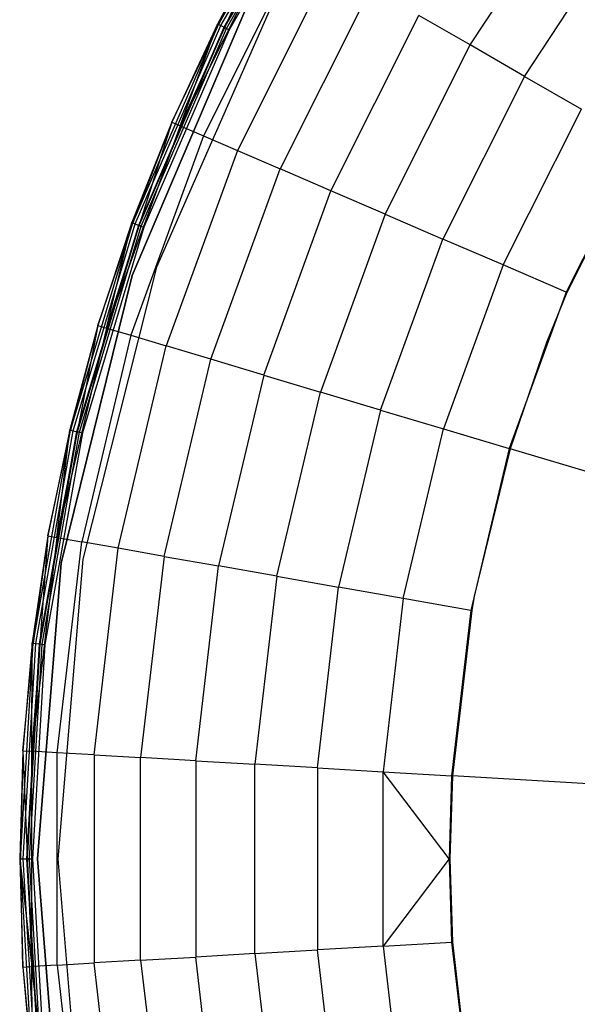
# Model space of a CAD drawing. Extents: x -29 to 29, y -26.9 to 31.
# Tile 12 of 43: x -29 to -20.3, y -0.2 to 15.1. Entities that reach past the tile are written whole.
import ezdxf

# ---------------------------------------------------------------- set-up
doc = ezdxf.new("R2010")
doc.units = 0
doc.header["$LTSCALE"] = 2.54
doc.layers.get('0').update_dxf_attribs({"color": 13, "linetype": 'CONTINUOUS'})

# ---------------------------------------------------------------- blocks, each defined once
blk = doc.blocks.new('GRUPUJ_2')
at = {"color": 0}
for p, q in [((3.094, 41.974, 0.129), (4.778, 44.891, 0.129)), ((3.094, 41.974, 0.129), (4.778, 44.891, 0.129)), ((3.132, 41.955, 0.061), (4.814, 44.867, 0.061)), ((3.132, 41.955, 0.061), (4.814, 44.867, 0.061)), ((3.183, 41.929, 0.117), (4.862, 44.836, 0.117)), ((3.191, 41.925, 0.016), (4.868, 44.831, 0.016)), ((3.191, 41.925, 0.016), (4.868, 44.831, 0.016)), ((3.219, 41.911, 0.09), (4.895, 44.814, 0.09)), ((4.934, 44.788), (3.261, 41.89)), ((4.934, 44.788), (3.261, 41.89)), ((7.016, 41.654, 13.698), (8.636, 44.118, 13.698)), ((7.016, 41.654, 13.698), (8.636, 44.118, 13.698)), ((3.882, 43.464, 0.207), (2.5, 40.396, 2.524)), ((3.882, 43.464, 0.207), (2.5, 40.396, 2.524)), ((3.882, 43.464, 0.207), (3.082, 41.98, 0.207)), ((3.882, 43.464, 0.207), (3.082, 41.98, 0.207)), ((3.882, 43.464, 0.207), (3.094, 41.974, 0.129)), ((3.882, 43.464, 0.207), (3.094, 41.974, 0.129)), ((7.864, 41.165, 14.782), (9.422, 43.533, 14.782)), ((7.864, 41.165, 14.782), (9.422, 43.533, 14.782)), ((4.005, 43.392, 2.524), (2.5, 40.396, 2.524)), ((4.005, 43.392, 2.524), (2.5, 40.396, 2.524)), ((4.345, 43.196, 5.595), (2.861, 40.241, 5.595)), ((4.345, 43.196, 5.595), (2.861, 40.241, 5.595)), ((4.845, 42.908, 8.226), (3.391, 40.012, 8.226)), ((4.845, 42.908, 8.226), (3.391, 40.012, 8.226)), ((4.016, 42.483), (2.133, 38.191)), ((4.016, 42.483, 0.08), (2.133, 38.191, 0.08)), ((4.016, 42.483), (2.133, 38.191)), ((5.473, 42.545, 10.431), (4.056, 39.725, 10.431)), ((5.473, 42.545, 10.431), (4.056, 39.725, 10.431)), ((3.563, 42.313, 0.08), (1.753, 38.064, 0.08)), ((1.753, 38.064, 0.2), (3.563, 42.313, 0.2)), ((3.563, 42.313, 0.08), (1.753, 38.064, 0.08)), ((4.846, 39.384, 12.275), (6.218, 42.115, 12.275)), ((4.846, 39.384, 12.275), (6.218, 42.115, 12.275)), ((7.016, 41.654, 13.698), (6.218, 42.115, 12.275)), ((7.016, 41.654, 13.698), (6.218, 42.115, 12.275)), ((1.76, 38.882, 0.129), (3.094, 41.974, 0.129)), ((1.76, 38.882, 0.129), (3.094, 41.974, 0.129)), ((1.8, 38.867, 0.061), (3.132, 41.955, 0.061)), ((1.8, 38.867, 0.061), (3.132, 41.955, 0.061)), ((1.854, 38.847, 0.117), (3.183, 41.929, 0.117)), ((1.862, 38.844, 0.016), (3.191, 41.925, 0.016)), ((1.862, 38.844, 0.016), (3.191, 41.925, 0.016)), ((1.891, 38.834, 0.09), (3.219, 41.911, 0.09)), ((3.261, 41.89), (1.935, 38.818)), ((3.261, 41.89), (1.935, 38.818)), ((3.082, 41.98, 0.207), (2.37, 40.452, 0.207)), ((3.082, 41.98, 0.207), (2.37, 40.452, 0.207)), ((2.37, 40.452, 0.207), (3.094, 41.974, 0.129)), ((2.37, 40.452, 0.207), (3.094, 41.974, 0.129)), ((2.5, 40.396, 2.524), (3.082, 41.98, 0.207)), ((2.5, 40.396, 2.524), (3.082, 41.98, 0.207)), ((3.094, 41.974, 0.129), (3.082, 41.98, 0.207)), ((3.094, 41.974, 0.129), (3.082, 41.98, 0.207)), ((3.094, 41.974, 0.129), (3.132, 41.955, 0.061)), ((3.094, 41.974, 0.129), (3.132, 41.955, 0.061)), ((3.132, 41.955, 0.061), (3.191, 41.925, 0.016)), ((3.132, 41.955, 0.061), (3.191, 41.925, 0.016)), ((3.219, 41.911, 0.09), (3.183, 41.929, 0.117)), ((3.219, 41.911, 0.09), (3.183, 41.929, 0.117)), ((3.191, 41.925, 0.016), (3.261, 41.89)), ((3.191, 41.925, 0.016), (3.261, 41.89)), ((5.693, 39.019, 13.698), (7.016, 41.654, 13.698)), ((5.693, 39.019, 13.698), (7.016, 41.654, 13.698)), ((7.864, 41.165, 14.782), (7.016, 41.654, 13.698)), ((7.864, 41.165, 14.782), (7.016, 41.654, 13.698)), ((7.864, 41.165, 14.782), (6.592, 38.631, 14.782)), ((7.864, 41.165, 14.782), (6.592, 38.631, 14.782)), ((7.864, 41.165, 14.782), (8.749, 40.654, 15.56)), ((7.864, 41.165, 14.782), (8.749, 40.654, 15.56)), ((7.53, 38.227, 15.56), (8.749, 40.654, 15.56)), ((7.53, 38.227, 15.56), (8.749, 40.654, 15.56)), ((2.37, 40.452, 0.207), (1.354, 37.245, 2.524)), ((2.37, 40.452, 0.207), (1.354, 37.245, 2.524)), ((2.5, 40.396, 2.524), (1.354, 37.245, 2.524)), ((2.5, 40.396, 2.524), (1.354, 37.245, 2.524)), ((2.37, 40.452, 0.207), (1.747, 38.886, 0.207)), ((2.37, 40.452, 0.207), (1.747, 38.886, 0.207)), ((2.37, 40.452, 0.207), (1.76, 38.882, 0.129)), ((2.37, 40.452, 0.207), (1.76, 38.882, 0.129)), ((2.37, 40.452, 0.207), (2.5, 40.396, 2.524)), ((2.37, 40.452, 0.207), (2.5, 40.396, 2.524)), ((2.5, 40.396, 2.524), (2.861, 40.241, 5.595)), ((2.5, 40.396, 2.524), (2.861, 40.241, 5.595)), ((2.861, 40.241, 5.595), (1.73, 37.133, 5.595)), ((2.861, 40.241, 5.595), (1.73, 37.133, 5.595)), ((2.861, 40.241, 5.595), (3.391, 40.012, 8.226)), ((2.861, 40.241, 5.595), (3.391, 40.012, 8.226)), ((9.674, 40.12, 16.06), (8.511, 37.803, 16.06)), ((9.685, 40.113, 15.98), (8.523, 37.798, 15.98)), ((3.391, 40.012, 8.226), (2.282, 36.967, 8.226)), ((3.391, 40.012, 8.226), (2.282, 36.967, 8.226)), ((3.391, 40.012, 8.226), (4.056, 39.725, 10.431)), ((3.391, 40.012, 8.226), (4.056, 39.725, 10.431)), ((2.977, 36.759, 10.431), (4.056, 39.725, 10.431)), ((2.977, 36.759, 10.431), (4.056, 39.725, 10.431)), ((4.846, 39.384, 12.275), (4.056, 39.725, 10.431)), ((4.846, 39.384, 12.275), (4.056, 39.725, 10.431)), ((3.801, 36.513, 12.275), (4.846, 39.384, 12.275)), ((3.801, 36.513, 12.275), (4.846, 39.384, 12.275)), ((5.693, 39.019, 13.698), (4.846, 39.384, 12.275)), ((5.693, 39.019, 13.698), (4.846, 39.384, 12.275)), ((5.693, 39.019, 13.698), (4.684, 36.248, 13.698)), ((5.693, 39.019, 13.698), (4.684, 36.248, 13.698)), ((5.693, 39.019, 13.698), (6.592, 38.631, 14.782)), ((5.693, 39.019, 13.698), (6.592, 38.631, 14.782)), ((0.794, 35.655, 0.129), (1.76, 38.882, 0.129)), ((0.794, 35.655, 0.129), (1.76, 38.882, 0.129)), ((0.835, 35.645, 0.061), (1.8, 38.867, 0.061)), ((0.835, 35.645, 0.061), (1.8, 38.867, 0.061)), ((0.891, 35.632, 0.117), (1.854, 38.847, 0.117)), ((0.899, 35.63, 0.016), (1.862, 38.844, 0.016)), ((0.899, 35.63, 0.016), (1.862, 38.844, 0.016)), ((0.93, 35.623, 0.09), (1.891, 38.834, 0.09)), ((1.935, 38.818), (0.976, 35.612)), ((1.935, 38.818), (0.976, 35.612)), ((1.747, 38.886, 0.207), (1.217, 37.286, 0.207)), ((1.747, 38.886, 0.207), (1.217, 37.286, 0.207)), ((1.217, 37.286, 0.207), (1.76, 38.882, 0.129)), ((1.217, 37.286, 0.207), (1.76, 38.882, 0.129)), ((1.354, 37.245, 2.524), (1.747, 38.886, 0.207)), ((1.354, 37.245, 2.524), (1.747, 38.886, 0.207)), ((1.76, 38.882, 0.129), (1.747, 38.886, 0.207)), ((1.76, 38.882, 0.129), (1.747, 38.886, 0.207)), ((1.76, 38.882, 0.129), (1.8, 38.867, 0.061)), ((1.76, 38.882, 0.129), (1.8, 38.867, 0.061)), ((1.8, 38.867, 0.061), (1.862, 38.844, 0.016)), ((1.8, 38.867, 0.061), (1.862, 38.844, 0.016)), ((1.891, 38.834, 0.09), (1.854, 38.847, 0.117)), ((1.891, 38.834, 0.09), (1.854, 38.847, 0.117)), ((1.862, 38.844, 0.016), (1.935, 38.818)), ((1.862, 38.844, 0.016), (1.935, 38.818)), ((5.622, 35.967, 14.782), (6.592, 38.631, 14.782)), ((5.622, 35.967, 14.782), (6.592, 38.631, 14.782)), ((7.53, 38.227, 15.56), (6.592, 38.631, 14.782)), ((7.53, 38.227, 15.56), (6.592, 38.631, 14.782)), ((2.133, 38.191), (0.983, 33.647)), ((2.133, 38.191, 0.08), (0.983, 33.647, 0.08)), ((2.133, 38.191), (0.983, 33.647)), ((2.133, 38.191), (2.133, 38.191, 0.08)), ((2.133, 38.191), (2.133, 38.191, 0.08)), ((7.53, 38.227, 15.56), (6.601, 35.674, 15.56)), ((7.53, 38.227, 15.56), (6.601, 35.674, 15.56)), ((8.511, 37.803, 16.06), (7.53, 38.227, 15.56)), ((8.511, 37.803, 16.06), (7.53, 38.227, 15.56)), ((1.753, 38.064, 0.08), (0.647, 33.58, 0.08)), ((0.647, 33.58, 0.2), (1.753, 38.064, 0.2)), ((1.753, 38.064, 0.08), (0.647, 33.58, 0.08)), ((1.753, 38.064, 0.08), (1.753, 38.064, 0.2)), ((1.753, 38.064, 0.08), (1.753, 38.064, 0.2)), ((8.511, 37.803, 16.06), (7.624, 35.368, 16.06)), ((8.523, 37.798, 15.98), (8.205, 37.022, 15.98)), ((1.217, 37.286, 0.207), (0.58, 33.983, 2.524)), ((1.217, 37.286, 0.207), (0.58, 33.983, 2.524)), ((1.217, 37.286, 0.207), (0.781, 35.658, 0.207)), ((1.217, 37.286, 0.207), (0.781, 35.658, 0.207)), ((1.217, 37.286, 0.207), (0.794, 35.655, 0.129)), ((1.217, 37.286, 0.207), (0.794, 35.655, 0.129)), ((1.217, 37.286, 0.207), (1.354, 37.245, 2.524)), ((1.217, 37.286, 0.207), (1.354, 37.245, 2.524)), ((1.354, 37.245, 2.524), (0.58, 33.983, 2.524)), ((1.354, 37.245, 2.524), (0.58, 33.983, 2.524)), ((1.73, 37.133, 5.595), (0.967, 33.914, 5.595)), ((1.73, 37.133, 5.595), (0.967, 33.914, 5.595)), ((1.354, 37.245, 2.524), (1.73, 37.133, 5.595)), ((1.354, 37.245, 2.524), (1.73, 37.133, 5.595)), ((1.73, 37.133, 5.595), (2.282, 36.967, 8.226)), ((1.73, 37.133, 5.595), (2.282, 36.967, 8.226)), ((1.535, 33.814, 8.226), (2.282, 36.967, 8.226)), ((1.535, 33.814, 8.226), (2.282, 36.967, 8.226)), ((2.977, 36.759, 10.431), (2.282, 36.967, 8.226)), ((2.977, 36.759, 10.431), (2.282, 36.967, 8.226)), ((8.205, 37.022, 15.98), (7.637, 35.364, 15.98)), ((2.249, 33.688, 10.431), (2.977, 36.759, 10.431)), ((2.249, 33.688, 10.431), (2.977, 36.759, 10.431)), ((3.801, 36.513, 12.275), (2.977, 36.759, 10.431)), ((3.801, 36.513, 12.275), (2.977, 36.759, 10.431)), ((3.801, 36.513, 12.275), (3.096, 33.539, 12.275)), ((3.801, 36.513, 12.275), (3.096, 33.539, 12.275)), ((3.801, 36.513, 12.275), (4.684, 36.248, 13.698)), ((3.801, 36.513, 12.275), (4.684, 36.248, 13.698)), ((4.004, 33.379, 13.698), (4.684, 36.248, 13.698)), ((4.004, 33.379, 13.698), (4.684, 36.248, 13.698)), ((5.622, 35.967, 14.782), (4.684, 36.248, 13.698)), ((5.622, 35.967, 14.782), (4.684, 36.248, 13.698)), ((5.622, 35.967, 14.782), (4.968, 33.209, 14.782)), ((5.622, 35.967, 14.782), (4.968, 33.209, 14.782)), ((5.622, 35.967, 14.782), (6.601, 35.674, 15.56)), ((5.622, 35.967, 14.782), (6.601, 35.674, 15.56)), ((0.209, 32.338, 0.129), (0.794, 35.655, 0.129)), ((0.209, 32.338, 0.129), (0.794, 35.655, 0.129)), ((0.251, 32.333, 0.061), (0.835, 35.645, 0.061)), ((0.251, 32.333, 0.061), (0.835, 35.645, 0.061)), ((0.309, 32.326, 0.117), (0.891, 35.632, 0.117)), ((0.317, 32.325, 0.016), (0.899, 35.63, 0.016)), ((0.317, 32.325, 0.016), (0.899, 35.63, 0.016)), ((0.348, 32.322, 0.09), (0.93, 35.623, 0.09)), ((0.976, 35.612), (0.394, 32.316)), ((0.976, 35.612), (0.394, 32.316)), ((0.781, 35.658, 0.207), (0.44, 34.007, 0.207)), ((0.781, 35.658, 0.207), (0.44, 34.007, 0.207)), ((0.44, 34.007, 0.207), (0.794, 35.655, 0.129)), ((0.44, 34.007, 0.207), (0.794, 35.655, 0.129)), ((0.58, 33.983, 2.524), (0.781, 35.658, 0.207)), ((0.58, 33.983, 2.524), (0.781, 35.658, 0.207)), ((0.794, 35.655, 0.129), (0.781, 35.658, 0.207)), ((0.794, 35.655, 0.129), (0.781, 35.658, 0.207)), ((0.794, 35.655, 0.129), (0.835, 35.645, 0.061)), ((0.794, 35.655, 0.129), (0.835, 35.645, 0.061)), ((0.835, 35.645, 0.061), (0.899, 35.63, 0.016)), ((0.835, 35.645, 0.061), (0.899, 35.63, 0.016)), ((0.93, 35.623, 0.09), (0.891, 35.632, 0.117)), ((0.93, 35.623, 0.09), (0.891, 35.632, 0.117)), ((0.899, 35.63, 0.016), (0.976, 35.612)), ((0.899, 35.63, 0.016), (0.976, 35.612)), ((5.975, 33.031, 15.56), (6.601, 35.674, 15.56)), ((5.975, 33.031, 15.56), (6.601, 35.674, 15.56)), ((6.601, 35.674, 15.56), (7.624, 35.368, 16.06)), ((6.601, 35.674, 15.56), (7.624, 35.368, 16.06)), ((7.624, 35.368, 16.06), (7.027, 32.846, 16.06)), ((7.637, 35.364, 15.98), (7.08, 33.069, 15.98)), ((28.976, 28.976, 15.88), (7.637, 35.364, 15.98)), ((28.976, 28.976, 15.88), (7.637, 35.364, 15.98)), ((0.44, 34.007, 0.207), (0.191, 30.652, 2.524)), ((0.44, 34.007, 0.207), (0.191, 30.652, 2.524)), ((0.58, 33.983, 2.524), (0.191, 30.652, 2.524)), ((0.58, 33.983, 2.524), (0.191, 30.652, 2.524)), ((0.44, 34.007, 0.207), (0.196, 32.34, 0.207)), ((0.44, 34.007, 0.207), (0.196, 32.34, 0.207)), ((0.44, 34.007, 0.207), (0.209, 32.338, 0.129)), ((0.44, 34.007, 0.207), (0.209, 32.338, 0.129)), ((0.44, 34.007, 0.207), (0.58, 33.983, 2.524)), ((0.44, 34.007, 0.207), (0.58, 33.983, 2.524)), ((0.58, 33.983, 2.524), (0.967, 33.914, 5.595)), ((0.58, 33.983, 2.524), (0.967, 33.914, 5.595)), ((0.583, 30.629, 5.595), (0.967, 33.914, 5.595)), ((0.583, 30.629, 5.595), (0.967, 33.914, 5.595)), ((1.535, 33.814, 8.226), (0.967, 33.914, 5.595)), ((1.535, 33.814, 8.226), (0.967, 33.914, 5.595)), ((1.159, 30.596, 8.226), (1.535, 33.814, 8.226)), ((1.159, 30.596, 8.226), (1.535, 33.814, 8.226)), ((2.249, 33.688, 10.431), (1.535, 33.814, 8.226)), ((2.249, 33.688, 10.431), (1.535, 33.814, 8.226)), ((0.983, 33.647), (0.596, 28.976)), ((0.983, 33.647), (0.596, 28.976)), ((0.983, 33.647, 0.08), (0.596, 28.976, 0.08)), ((0.983, 33.647), (0.983, 33.647, 0.08)), ((0.983, 33.647), (0.983, 33.647, 0.08)), ((2.249, 33.688, 10.431), (1.883, 30.554, 10.431)), ((2.249, 33.688, 10.431), (1.883, 30.554, 10.431)), ((2.249, 33.688, 10.431), (3.096, 33.539, 12.275)), ((2.249, 33.688, 10.431), (3.096, 33.539, 12.275)), ((0.647, 33.58, 0.08), (0.276, 28.976, 0.08)), ((0.276, 28.976, 0.2), (0.647, 33.58, 0.2)), ((0.647, 33.58, 0.08), (0.276, 28.976, 0.08)), ((0.647, 33.58, 0.08), (0.647, 33.58, 0.2)), ((0.647, 33.58, 0.08), (0.647, 33.58, 0.2)), ((2.741, 30.504, 12.275), (3.096, 33.539, 12.275)), ((2.741, 30.504, 12.275), (3.096, 33.539, 12.275)), ((4.004, 33.379, 13.698), (3.096, 33.539, 12.275)), ((4.004, 33.379, 13.698), (3.096, 33.539, 12.275)), ((4.004, 33.379, 13.698), (3.662, 30.45, 13.698)), ((4.004, 33.379, 13.698), (3.662, 30.45, 13.698)), ((4.004, 33.379, 13.698), (4.968, 33.209, 14.782)), ((4.004, 33.379, 13.698), (4.968, 33.209, 14.782)), ((4.639, 30.393, 14.782), (4.968, 33.209, 14.782)), ((4.639, 30.393, 14.782), (4.968, 33.209, 14.782)), ((5.975, 33.031, 15.56), (4.968, 33.209, 14.782)), ((5.975, 33.031, 15.56), (4.968, 33.209, 14.782)), ((5.975, 33.031, 15.56), (5.659, 30.334, 15.56)), ((5.975, 33.031, 15.56), (5.659, 30.334, 15.56)), ((7.027, 32.846, 16.06), (5.975, 33.031, 15.56)), ((7.027, 32.846, 16.06), (5.975, 33.031, 15.56)), ((7.08, 33.069, 15.98), (7.04, 32.844, 15.98)), ((7.027, 32.846, 16.06), (6.726, 30.272, 16.06)), ((7.04, 32.844, 15.98), (6.739, 30.271, 15.98)), ((0.013, 28.976, 0.129), (0.209, 32.338, 0.129)), ((0.013, 28.976, 0.129), (0.209, 32.338, 0.129)), ((0.196, 32.34, 0.207), (0.049, 30.661, 0.207)), ((0.196, 32.34, 0.207), (0.049, 30.661, 0.207)), ((0.049, 30.661, 0.207), (0.209, 32.338, 0.129)), ((0.049, 30.661, 0.207), (0.209, 32.338, 0.129)), ((0.056, 28.976, 0.061), (0.251, 32.333, 0.061)), ((0.056, 28.976, 0.061), (0.251, 32.333, 0.061)), ((0.113, 28.976, 0.117), (0.309, 32.326, 0.117)), ((0.122, 28.976, 0.016), (0.317, 32.325, 0.016)), ((0.122, 28.976, 0.016), (0.317, 32.325, 0.016)), ((0.153, 28.976, 0.09), (0.348, 32.322, 0.09)), ((0.191, 30.652, 2.524), (0.196, 32.34, 0.207)), ((0.191, 30.652, 2.524), (0.196, 32.34, 0.207)), ((0.209, 32.338, 0.129), (0.196, 32.34, 0.207)), ((0.209, 32.338, 0.129), (0.196, 32.34, 0.207)), ((0.394, 32.316), (0.2, 28.976)), ((0.394, 32.316), (0.2, 28.976)), ((0.209, 32.338, 0.129), (0.251, 32.333, 0.061)), ((0.209, 32.338, 0.129), (0.251, 32.333, 0.061)), ((0.251, 32.333, 0.061), (0.317, 32.325, 0.016)), ((0.251, 32.333, 0.061), (0.317, 32.325, 0.016)), ((0.309, 32.326, 0.117), (0.348, 32.322, 0.09)), ((0.309, 32.326, 0.117), (0.348, 32.322, 0.09)), ((0.317, 32.325, 0.016), (0.394, 32.316)), ((0.317, 32.325, 0.016), (0.394, 32.316)), ((0.049, 30.661, 0.207), (0, 28.976, 0.207)), ((0.049, 30.661, 0.207), (0, 28.976, 0.207)), ((0.049, 30.661, 0.207), (0.013, 28.976, 0.129)), ((0.049, 30.661, 0.207), (0.013, 28.976, 0.129)), ((0.049, 30.661, 0.207), (0.191, 30.652, 2.524)), ((0.049, 30.661, 0.207), (0.191, 27.299, 2.524)), ((0.049, 30.661, 0.207), (0.191, 30.652, 2.524)), ((0.049, 30.661, 0.207), (0.191, 27.299, 2.524)), ((0.583, 30.629, 5.595), (0.191, 30.652, 2.524)), ((0.191, 27.299, 2.524), (0.191, 30.652, 2.524)), ((0.191, 27.299, 2.524), (0.191, 30.652, 2.524)), ((0.583, 30.629, 5.595), (0.191, 30.652, 2.524)), ((1.159, 30.596, 8.226), (0.583, 30.629, 5.595)), ((0.583, 27.322, 5.595), (0.583, 30.629, 5.595)), ((1.159, 30.596, 8.226), (0.583, 30.629, 5.595)), ((0.583, 27.322, 5.595), (0.583, 30.629, 5.595)), ((1.159, 30.596, 8.226), (1.159, 27.356, 8.226)), ((1.159, 30.596, 8.226), (1.883, 30.554, 10.431)), ((1.159, 30.596, 8.226), (1.159, 27.356, 8.226)), ((1.159, 30.596, 8.226), (1.883, 30.554, 10.431)), ((2.741, 30.504, 12.275), (1.883, 30.554, 10.431)), ((2.741, 30.504, 12.275), (1.883, 30.554, 10.431)), ((1.883, 27.398, 10.431), (1.883, 30.554, 10.431)), ((1.883, 27.398, 10.431), (1.883, 30.554, 10.431)), ((2.741, 30.504, 12.275), (2.741, 27.448, 12.275)), ((2.741, 30.504, 12.275), (3.662, 30.45, 13.698)), ((2.741, 30.504, 12.275), (2.741, 27.448, 12.275)), ((2.741, 30.504, 12.275), (3.662, 30.45, 13.698)), ((3.662, 27.501, 13.698), (3.662, 30.45, 13.698)), ((4.639, 30.393, 14.782), (3.662, 30.45, 13.698)), ((4.639, 30.393, 14.782), (3.662, 30.45, 13.698)), ((3.662, 27.501, 13.698), (3.662, 30.45, 13.698)), ((4.639, 30.393, 14.782), (4.639, 27.558, 14.782)), ((4.639, 30.393, 14.782), (5.659, 30.334, 15.56)), ((4.639, 30.393, 14.782), (5.659, 30.334, 15.56)), ((4.639, 30.393, 14.782), (4.639, 27.558, 14.782)), ((5.659, 30.334, 15.56), (6.726, 30.272, 16.06)), ((5.659, 27.618, 15.56), (5.659, 30.334, 15.56)), ((6.688, 28.976, 16.06), (5.659, 30.334, 15.56)), ((5.659, 30.334, 15.56), (6.726, 30.272, 16.06)), ((5.659, 27.618, 15.56), (5.659, 30.334, 15.56)), ((6.688, 28.976, 16.06), (5.659, 30.334, 15.56)), ((6.726, 30.272, 16.06), (6.688, 28.976, 16.06)), ((6.739, 30.271, 15.98), (6.701, 28.976, 15.98)), ((28.976, 28.976, 15.88), (6.739, 30.271, 15.98)), ((28.976, 28.976, 15.88), (6.739, 30.271, 15.98)), ((0, 28.976, 0.207), (0.191, 27.299, 2.524)), ((0, 28.976, 0.207), (0.191, 27.299, 2.524)), ((0, 28.976, 0.207), (0.049, 27.291, 0.207)), ((0, 28.976, 0.207), (0.049, 27.291, 0.207)), ((0, 28.976, 0.207), (0.013, 28.976, 0.129)), ((0, 28.976, 0.207), (0.013, 28.976, 0.129)), ((0.209, 25.613, 0.129), (0.013, 28.976, 0.129)), ((0.013, 28.976, 0.129), (0.056, 28.976, 0.061)), ((0.013, 28.976, 0.129), (0.056, 28.976, 0.061)), ((0.049, 27.291, 0.207), (0.013, 28.976, 0.129)), ((0.049, 27.291, 0.207), (0.013, 28.976, 0.129)), ((0.209, 25.613, 0.129), (0.013, 28.976, 0.129)), ((0.251, 25.618, 0.061), (0.056, 28.976, 0.061)), ((0.251, 25.618, 0.061), (0.056, 28.976, 0.061)), ((0.056, 28.976, 0.061), (0.122, 28.976, 0.016)), ((0.056, 28.976, 0.061), (0.122, 28.976, 0.016)), ((0.153, 28.976, 0.09), (0.113, 28.976, 0.117)), ((0.153, 28.976, 0.09), (0.113, 28.976, 0.117)), ((0.309, 25.625, 0.117), (0.113, 28.976, 0.117)), ((0.317, 25.626, 0.016), (0.122, 28.976, 0.016)), ((0.122, 28.976, 0.016), (0.2, 28.976)), ((0.122, 28.976, 0.016), (0.2, 28.976)), ((0.317, 25.626, 0.016), (0.122, 28.976, 0.016)), ((0.348, 25.63, 0.09), (0.153, 28.976, 0.09)), ((0.2, 28.976), (0.394, 25.635)), ((0.2, 28.976), (0.394, 25.635)), ((0.276, 28.976, 0.08), (0.276, 28.976, 0.2)), ((0.276, 28.976, 0.08), (0.647, 24.372, 0.08)), ((0.647, 24.372, 0.2), (0.276, 28.976, 0.2)), ((0.276, 28.976, 0.08), (0.276, 28.976, 0.2)), ((0.276, 28.976, 0.08), (0.647, 24.372, 0.08)), ((0.596, 28.976), (0.983, 24.305)), ((0.596, 28.976, 0.08), (0.596, 28.976)), ((0.596, 28.976, 0.08), (0.983, 24.305, 0.08)), ((0.596, 28.976), (0.983, 24.305)), ((0.596, 28.976, 0.08), (0.596, 28.976)), ((6.688, 28.976, 16.06), (5.659, 27.618, 15.56)), ((6.688, 28.976, 16.06), (5.659, 27.618, 15.56)), ((6.688, 28.976, 16.06), (6.726, 27.68, 16.06)), ((6.701, 28.976, 15.98), (6.739, 27.681, 15.98)), ((5.659, 27.618, 15.56), (4.639, 27.558, 14.782)), ((5.659, 27.618, 15.56), (4.639, 27.558, 14.782)), ((5.659, 27.618, 15.56), (6.726, 27.68, 16.06)), ((5.659, 27.618, 15.56), (6.726, 27.68, 16.06)), ((5.659, 27.618, 15.56), (5.975, 24.92, 15.56)), ((5.659, 27.618, 15.56), (5.975, 24.92, 15.56)), ((6.726, 27.68, 16.06), (7.027, 25.106, 16.06)), ((6.739, 27.681, 15.98), (7.04, 25.108, 15.98)), ((3.662, 27.501, 13.698), (2.741, 27.448, 12.275)), ((3.662, 27.501, 13.698), (2.741, 27.448, 12.275)), ((3.662, 27.501, 13.698), (4.639, 27.558, 14.782)), ((3.662, 27.501, 13.698), (4.639, 27.558, 14.782)), ((3.662, 27.501, 13.698), (4.004, 24.573, 13.698)), ((3.662, 27.501, 13.698), (4.004, 24.573, 13.698)), ((4.968, 24.743, 14.782), (4.639, 27.558, 14.782)), ((4.968, 24.743, 14.782), (4.639, 27.558, 14.782)), ((0.049, 27.291, 0.207), (0.191, 27.299, 2.524)), ((0.049, 27.291, 0.207), (0.191, 27.299, 2.524)), ((0.583, 27.322, 5.595), (0.191, 27.299, 2.524)), ((0.583, 27.322, 5.595), (0.191, 27.299, 2.524)), ((0.58, 23.969, 2.524), (0.191, 27.299, 2.524)), ((0.196, 25.612, 0.207), (0.191, 27.299, 2.524)), ((0.58, 23.969, 2.524), (0.191, 27.299, 2.524)), ((0.196, 25.612, 0.207), (0.191, 27.299, 2.524)), ((0.583, 27.322, 5.595), (1.159, 27.356, 8.226)), ((0.583, 27.322, 5.595), (1.159, 27.356, 8.226)), ((0.583, 27.322, 5.595), (0.967, 24.037, 5.595)), ((0.583, 27.322, 5.595), (0.967, 24.037, 5.595)), ((1.883, 27.398, 10.431), (1.159, 27.356, 8.226)), ((1.883, 27.398, 10.431), (1.159, 27.356, 8.226)), ((1.535, 24.137, 8.226), (1.159, 27.356, 8.226)), ((1.535, 24.137, 8.226), (1.159, 27.356, 8.226)), ((1.883, 27.398, 10.431), (2.741, 27.448, 12.275)), ((1.883, 27.398, 10.431), (2.741, 27.448, 12.275)), ((1.883, 27.398, 10.431), (2.249, 24.263, 10.431)), ((1.883, 27.398, 10.431), (2.249, 24.263, 10.431)), ((3.096, 24.412, 12.275), (2.741, 27.448, 12.275)), ((3.096, 24.412, 12.275), (2.741, 27.448, 12.275)), ((0.049, 27.291, 0.207), (0.196, 25.612, 0.207)), ((0.049, 27.291, 0.207), (0.196, 25.612, 0.207)), ((0.049, 27.291, 0.207), (0.209, 25.613, 0.129)), ((0.049, 27.291, 0.207), (0.209, 25.613, 0.129))]:
    blk.add_line(p, q, dxfattribs=at)

msp = doc.modelspace()

# ---------------------------------------------------------------- block references
at = {"color": 0}
msp.add_blockref('GRUPUJ_2', (-28.976, -26.91, 0.16), dxfattribs=at)

doc.saveas('drawing.dxf')
